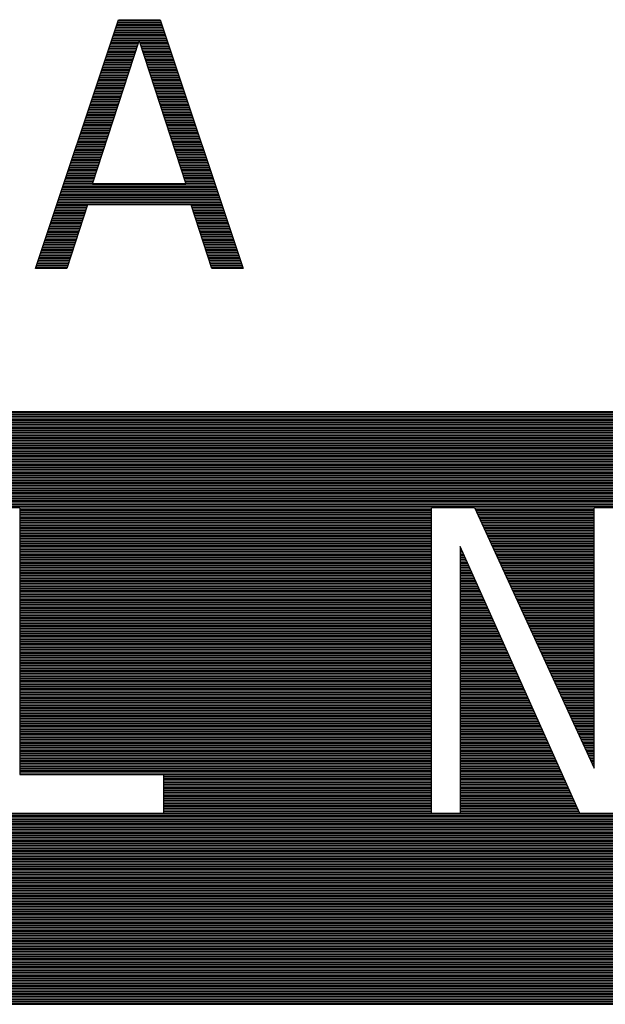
# Model space of a CAD drawing. Header units: millimetres. Extents: x 0 to 420, y -116 to 297.
# Tile 42 of 73: x 224 to 239, y 116 to 141. Entities that reach past the tile are written whole.
import ezdxf

# ---------------------------------------------------------------- set-up
doc = ezdxf.new("R2010")
doc.units = ezdxf.units.MM
doc.header["$LTSCALE"] = 23.1
doc.layers.get('0').update_dxf_attribs({"linetype": 'CONTINUOUS'})

msp = doc.modelspace()

# ---------------------------------------------------------------- linework, layer by layer
at = {"color": 7, "linetype": 'Continuous'}
for p, q in [((224.029, 134.783), (226.196, 141.283)), ((226.196, 141.283), (227.279, 141.283)), ((227.279, 141.283), (229.447, 134.783)), ((225.519, 136.995), (226.738, 140.729)), ((226.738, 140.729), (227.957, 136.995)), ((227.957, 136.995), (225.519, 136.995)), ((225.383, 136.442), (224.841, 134.783)), ((228.092, 136.442), (225.383, 136.442)), ((228.634, 134.783), (228.092, 136.442)), ((252.435, 131.033), (192.435, 131.033)), ((222.872, 128.533), (223.622, 128.533)), ((223.622, 128.533), (223.622, 121.554)), ((234.372, 128.533), (235.497, 128.533)), ((234.372, 120.533), (234.372, 128.533)), ((235.497, 128.533), (238.622, 121.724)), ((238.622, 128.533), (239.372, 128.533)), ((238.622, 121.724), (238.622, 128.533)), ((238.247, 120.533), (235.122, 127.511)), ((235.122, 127.511), (235.122, 120.533)), ((227.372, 121.554), (227.372, 120.533)), ((227.372, 120.533), (222.872, 120.533)), ((235.122, 120.533), (234.372, 120.533)), ((239.372, 120.533), (238.247, 120.533))]:
    msp.add_line(p, q, dxfattribs=at)
at = {"color": 2, "linetype": 'Continuous'}
for p, q in [((226.116, 141.043), (227.36, 141.043)), ((226.13, 141.085), (227.346, 141.085)), ((226.144, 141.127), (227.332, 141.127)), ((226.158, 141.169), (227.317, 141.169)), ((226.172, 141.211), (227.303, 141.211)), ((226.186, 141.253), (227.289, 141.253)), ((226.032, 140.791), (227.444, 140.791)), ((226.046, 140.833), (227.43, 140.833)), ((226.06, 140.875), (227.416, 140.875)), ((226.074, 140.917), (227.402, 140.917)), ((226.088, 140.959), (227.388, 140.959)), ((226.102, 141.001), (227.374, 141.001)), ((225.948, 140.539), (226.675, 140.539)), ((225.962, 140.581), (226.689, 140.581)), ((225.976, 140.623), (226.703, 140.623)), ((225.99, 140.665), (226.717, 140.665)), ((226.004, 140.707), (226.73, 140.707)), ((226.018, 140.749), (227.458, 140.749)), ((226.745, 140.707), (227.472, 140.707)), ((226.759, 140.665), (227.486, 140.665)), ((226.773, 140.623), (227.5, 140.623)), ((226.786, 140.581), (227.514, 140.581)), ((226.8, 140.539), (227.528, 140.539)), ((225.864, 140.287), (226.593, 140.287)), ((225.878, 140.329), (226.607, 140.329)), ((225.892, 140.371), (226.621, 140.371)), ((225.906, 140.413), (226.634, 140.413)), ((225.92, 140.455), (226.648, 140.455)), ((225.934, 140.497), (226.662, 140.497)), ((226.814, 140.497), (227.542, 140.497)), ((226.827, 140.455), (227.556, 140.455)), ((226.841, 140.413), (227.57, 140.413)), ((226.855, 140.371), (227.584, 140.371)), ((226.869, 140.329), (227.598, 140.329)), ((226.882, 140.287), (227.612, 140.287)), ((225.78, 140.035), (226.511, 140.035)), ((225.794, 140.077), (226.525, 140.077)), ((225.808, 140.119), (226.538, 140.119)), ((225.822, 140.161), (226.552, 140.161)), ((225.836, 140.203), (226.566, 140.203)), ((225.85, 140.245), (226.579, 140.245)), ((226.896, 140.245), (227.626, 140.245)), ((226.91, 140.203), (227.64, 140.203)), ((226.923, 140.161), (227.654, 140.161)), ((226.937, 140.119), (227.668, 140.119)), ((226.951, 140.077), (227.682, 140.077)), ((226.965, 140.035), (227.696, 140.035)), ((225.682, 139.741), (226.415, 139.741)), ((225.696, 139.783), (226.429, 139.783)), ((225.71, 139.825), (226.442, 139.825)), ((225.724, 139.867), (226.456, 139.867)), ((225.738, 139.909), (226.47, 139.909)), ((225.752, 139.951), (226.483, 139.951)), ((225.766, 139.993), (226.497, 139.993)), ((226.978, 139.993), (227.71, 139.993)), ((226.992, 139.951), (227.724, 139.951)), ((227.006, 139.909), (227.738, 139.909)), ((227.019, 139.867), (227.752, 139.867)), ((227.033, 139.825), (227.766, 139.825)), ((227.047, 139.783), (227.78, 139.783)), ((227.061, 139.741), (227.794, 139.741)), ((225.598, 139.489), (226.333, 139.489)), ((225.612, 139.531), (226.346, 139.531)), ((225.626, 139.573), (226.36, 139.573)), ((225.64, 139.615), (226.374, 139.615)), ((225.654, 139.657), (226.387, 139.657)), ((225.668, 139.699), (226.401, 139.699)), ((227.074, 139.699), (227.808, 139.699)), ((227.088, 139.657), (227.822, 139.657)), ((227.102, 139.615), (227.836, 139.615)), ((227.115, 139.573), (227.85, 139.573)), ((227.129, 139.531), (227.864, 139.531)), ((227.143, 139.489), (227.878, 139.489)), ((225.514, 139.237), (226.25, 139.237)), ((225.528, 139.279), (226.264, 139.279)), ((225.542, 139.321), (226.278, 139.321)), ((225.556, 139.363), (226.292, 139.363)), ((225.57, 139.405), (226.305, 139.405)), ((225.584, 139.447), (226.319, 139.447)), ((227.156, 139.447), (227.892, 139.447)), ((227.17, 139.405), (227.906, 139.405)), ((227.184, 139.363), (227.92, 139.363)), ((227.198, 139.321), (227.934, 139.321)), ((227.211, 139.279), (227.948, 139.279)), ((227.225, 139.237), (227.962, 139.237)), ((225.43, 138.985), (226.168, 138.985)), ((225.444, 139.027), (226.182, 139.027)), ((225.458, 139.069), (226.196, 139.069)), ((225.472, 139.111), (226.209, 139.111)), ((225.486, 139.153), (226.223, 139.153)), ((225.5, 139.195), (226.237, 139.195)), ((227.239, 139.195), (227.976, 139.195)), ((227.252, 139.153), (227.99, 139.153)), ((227.266, 139.111), (228.004, 139.111)), ((227.28, 139.069), (228.018, 139.069)), ((227.294, 139.027), (228.032, 139.027)), ((227.307, 138.985), (228.046, 138.985)), ((225.346, 138.733), (226.086, 138.733)), ((225.36, 138.775), (226.1, 138.775)), ((225.374, 138.817), (226.113, 138.817)), ((225.388, 138.859), (226.127, 138.859)), ((225.402, 138.901), (226.141, 138.901)), ((225.416, 138.943), (226.154, 138.943)), ((227.321, 138.943), (228.06, 138.943)), ((227.335, 138.901), (228.074, 138.901)), ((227.348, 138.859), (228.088, 138.859)), ((227.362, 138.817), (228.102, 138.817)), ((227.376, 138.775), (228.116, 138.775)), ((227.39, 138.733), (228.13, 138.733)), ((225.262, 138.481), (226.004, 138.481)), ((225.276, 138.523), (226.017, 138.523)), ((225.29, 138.565), (226.031, 138.565)), ((225.304, 138.607), (226.045, 138.607)), ((225.318, 138.649), (226.058, 138.649)), ((225.332, 138.691), (226.072, 138.691)), ((227.403, 138.691), (228.144, 138.691)), ((227.417, 138.649), (228.158, 138.649)), ((227.431, 138.607), (228.172, 138.607)), ((227.444, 138.565), (228.186, 138.565)), ((227.458, 138.523), (228.2, 138.523)), ((227.472, 138.481), (228.214, 138.481)), ((225.178, 138.229), (225.921, 138.229)), ((225.192, 138.271), (225.935, 138.271)), ((225.206, 138.313), (225.949, 138.313)), ((225.22, 138.355), (225.962, 138.355)), ((225.234, 138.397), (225.976, 138.397)), ((225.248, 138.439), (225.99, 138.439)), ((227.486, 138.439), (228.228, 138.439)), ((227.499, 138.397), (228.242, 138.397)), ((227.513, 138.355), (228.256, 138.355)), ((227.527, 138.313), (228.27, 138.313)), ((227.54, 138.271), (228.284, 138.271)), ((227.554, 138.229), (228.298, 138.229)), ((225.08, 137.935), (225.825, 137.935)), ((225.094, 137.977), (225.839, 137.977)), ((225.108, 138.019), (225.853, 138.019)), ((225.122, 138.061), (225.866, 138.061)), ((225.136, 138.103), (225.88, 138.103)), ((225.15, 138.145), (225.894, 138.145)), ((225.164, 138.187), (225.908, 138.187)), ((227.568, 138.187), (228.312, 138.187)), ((227.582, 138.145), (228.326, 138.145)), ((227.595, 138.103), (228.34, 138.103)), ((227.609, 138.061), (228.354, 138.061)), ((227.623, 138.019), (228.368, 138.019)), ((227.636, 137.977), (228.382, 137.977)), ((227.65, 137.935), (228.396, 137.935)), ((224.996, 137.683), (225.743, 137.683)), ((225.01, 137.725), (225.757, 137.725)), ((225.024, 137.767), (225.77, 137.767)), ((225.038, 137.809), (225.784, 137.809)), ((225.052, 137.851), (225.798, 137.851)), ((225.066, 137.893), (225.812, 137.893)), ((227.664, 137.893), (228.41, 137.893)), ((227.678, 137.851), (228.424, 137.851)), ((227.691, 137.809), (228.438, 137.809)), ((227.705, 137.767), (228.452, 137.767)), ((227.719, 137.725), (228.466, 137.725)), ((227.732, 137.683), (228.48, 137.683)), ((224.912, 137.431), (225.661, 137.431)), ((224.926, 137.473), (225.674, 137.473)), ((224.94, 137.515), (225.688, 137.515)), ((224.954, 137.557), (225.702, 137.557)), ((224.968, 137.599), (225.716, 137.599)), ((224.982, 137.641), (225.729, 137.641)), ((227.746, 137.641), (228.494, 137.641)), ((227.76, 137.599), (228.508, 137.599)), ((227.773, 137.557), (228.522, 137.557)), ((227.787, 137.515), (228.536, 137.515)), ((227.801, 137.473), (228.55, 137.473)), ((227.815, 137.431), (228.564, 137.431)), ((224.828, 137.179), (225.579, 137.179)), ((224.842, 137.221), (225.592, 137.221)), ((224.856, 137.263), (225.606, 137.263)), ((224.87, 137.305), (225.62, 137.305)), ((224.884, 137.347), (225.633, 137.347)), ((224.898, 137.389), (225.647, 137.389)), ((227.828, 137.389), (228.578, 137.389)), ((227.842, 137.347), (228.592, 137.347)), ((227.856, 137.305), (228.606, 137.305)), ((227.869, 137.263), (228.62, 137.263)), ((227.883, 137.221), (228.634, 137.221)), ((227.897, 137.179), (228.648, 137.179)), ((224.744, 136.927), (228.732, 136.927)), ((224.758, 136.969), (228.718, 136.969)), ((224.772, 137.011), (225.524, 137.011)), ((224.786, 137.053), (225.537, 137.053)), ((224.8, 137.095), (225.551, 137.095)), ((224.814, 137.137), (225.565, 137.137)), ((227.911, 137.137), (228.662, 137.137)), ((227.924, 137.095), (228.676, 137.095)), ((227.938, 137.053), (228.69, 137.053)), ((227.952, 137.011), (228.704, 137.011)), ((224.66, 136.675), (228.816, 136.675)), ((224.674, 136.717), (228.802, 136.717)), ((224.688, 136.759), (228.788, 136.759)), ((224.702, 136.801), (228.774, 136.801)), ((224.716, 136.843), (228.76, 136.843)), ((224.73, 136.885), (228.746, 136.885)), ((224.576, 136.423), (225.377, 136.423)), ((224.59, 136.465), (228.886, 136.465)), ((224.604, 136.507), (228.872, 136.507)), ((224.618, 136.549), (228.858, 136.549)), ((224.632, 136.591), (228.844, 136.591)), ((224.646, 136.633), (228.83, 136.633)), ((228.099, 136.423), (228.9, 136.423)), ((224.492, 136.171), (225.295, 136.171)), ((224.506, 136.213), (225.308, 136.213)), ((224.52, 136.255), (225.322, 136.255)), ((224.534, 136.297), (225.336, 136.297)), ((224.548, 136.339), (225.349, 136.339)), ((224.562, 136.381), (225.363, 136.381)), ((228.112, 136.381), (228.914, 136.381)), ((228.126, 136.339), (228.928, 136.339)), ((228.14, 136.297), (228.942, 136.297)), ((228.153, 136.255), (228.956, 136.255)), ((228.167, 136.213), (228.97, 136.213)), ((228.181, 136.171), (228.984, 136.171)), ((224.394, 135.877), (225.199, 135.877)), ((224.408, 135.919), (225.212, 135.919)), ((224.422, 135.961), (225.226, 135.961)), ((224.436, 136.003), (225.24, 136.003)), ((224.45, 136.045), (225.253, 136.045)), ((224.464, 136.087), (225.267, 136.087)), ((224.478, 136.129), (225.281, 136.129)), ((228.195, 136.129), (228.998, 136.129)), ((228.208, 136.087), (229.012, 136.087)), ((228.222, 136.045), (229.026, 136.045)), ((228.236, 136.003), (229.04, 136.003)), ((228.249, 135.961), (229.054, 135.961)), ((228.263, 135.919), (229.068, 135.919)), ((228.277, 135.877), (229.082, 135.877)), ((224.31, 135.625), (225.116, 135.625)), ((224.324, 135.667), (225.13, 135.667)), ((224.338, 135.709), (225.144, 135.709)), ((224.352, 135.751), (225.157, 135.751)), ((224.366, 135.793), (225.171, 135.793)), ((224.38, 135.835), (225.185, 135.835)), ((228.291, 135.835), (229.096, 135.835)), ((228.304, 135.793), (229.11, 135.793)), ((228.318, 135.751), (229.124, 135.751)), ((228.332, 135.709), (229.138, 135.709)), ((228.345, 135.667), (229.152, 135.667)), ((228.359, 135.625), (229.166, 135.625)), ((224.226, 135.373), (225.034, 135.373)), ((224.24, 135.415), (225.048, 135.415)), ((224.254, 135.457), (225.062, 135.457)), ((224.268, 135.499), (225.075, 135.499)), ((224.282, 135.541), (225.089, 135.541)), ((224.296, 135.583), (225.103, 135.583)), ((228.373, 135.583), (229.18, 135.583)), ((228.386, 135.541), (229.194, 135.541)), ((228.4, 135.499), (229.208, 135.499)), ((228.414, 135.457), (229.222, 135.457)), ((228.428, 135.415), (229.236, 135.415)), ((228.441, 135.373), (229.25, 135.373)), ((224.141, 135.121), (224.952, 135.121)), ((224.155, 135.163), (224.966, 135.163)), ((224.169, 135.205), (224.979, 135.205)), ((224.183, 135.247), (224.993, 135.247)), ((224.198, 135.289), (225.007, 135.289)), ((224.212, 135.331), (225.02, 135.331)), ((228.455, 135.331), (229.264, 135.331)), ((228.469, 135.289), (229.278, 135.289)), ((228.482, 135.247), (229.292, 135.247)), ((228.496, 135.205), (229.306, 135.205)), ((228.51, 135.163), (229.32, 135.163)), ((228.524, 135.121), (229.334, 135.121)), ((224.057, 134.869), (224.87, 134.869)), ((224.071, 134.911), (224.883, 134.911)), ((224.085, 134.953), (224.897, 134.953)), ((224.099, 134.995), (224.911, 134.995)), ((224.113, 135.037), (224.924, 135.037)), ((224.127, 135.079), (224.938, 135.079)), ((228.537, 135.079), (229.348, 135.079)), ((228.551, 135.037), (229.362, 135.037)), ((228.565, 134.995), (229.376, 134.995)), ((228.578, 134.953), (229.39, 134.953)), ((228.592, 134.911), (229.404, 134.911)), ((228.606, 134.869), (229.418, 134.869)), ((224.029, 134.785), (224.842, 134.785)), ((224.043, 134.827), (224.856, 134.827)), ((228.62, 134.827), (229.432, 134.827)), ((228.633, 134.785), (229.446, 134.785)), ((192.435, 131.005), (252.435, 131.005)), ((192.435, 130.963), (252.435, 130.963)), ((192.435, 130.921), (252.435, 130.921)), ((192.435, 130.879), (252.435, 130.879)), ((192.435, 130.837), (252.435, 130.837)), ((192.435, 130.795), (252.435, 130.795)), ((192.435, 130.753), (252.435, 130.753)), ((192.435, 130.711), (252.435, 130.711)), ((192.435, 130.669), (252.435, 130.669)), ((192.435, 130.627), (252.435, 130.627)), ((192.435, 130.585), (252.435, 130.585)), ((192.435, 130.543), (252.435, 130.543)), ((192.435, 130.501), (252.435, 130.501)), ((192.435, 130.459), (252.435, 130.459)), ((192.435, 130.417), (252.435, 130.417)), ((192.435, 130.375), (252.435, 130.375)), ((192.435, 130.333), (252.435, 130.333)), ((192.435, 130.291), (252.435, 130.291)), ((192.435, 130.249), (252.435, 130.249)), ((192.435, 130.207), (252.435, 130.207)), ((192.435, 130.165), (252.435, 130.165)), ((192.435, 130.123), (252.435, 130.123)), ((192.435, 130.081), (252.435, 130.081)), ((192.435, 130.039), (252.435, 130.039)), ((192.435, 129.997), (252.435, 129.997)), ((192.435, 129.955), (252.435, 129.955)), ((192.435, 129.913), (252.435, 129.913)), ((192.435, 129.871), (252.435, 129.871)), ((192.435, 129.829), (252.435, 129.829)), ((192.435, 129.787), (252.435, 129.787)), ((192.435, 129.745), (252.435, 129.745)), ((192.435, 129.703), (252.435, 129.703)), ((192.435, 129.661), (252.435, 129.661)), ((192.435, 129.619), (252.435, 129.619)), ((192.435, 129.577), (252.435, 129.577)), ((192.435, 129.535), (252.435, 129.535)), ((192.435, 129.493), (252.435, 129.493)), ((192.435, 129.451), (252.435, 129.451)), ((192.435, 129.409), (252.435, 129.409)), ((192.435, 129.367), (252.435, 129.367)), ((192.435, 129.325), (252.435, 129.325)), ((192.435, 129.283), (252.435, 129.283)), ((192.435, 129.241), (252.435, 129.241)), ((192.435, 129.199), (252.435, 129.199)), ((192.435, 129.157), (252.435, 129.157)), ((192.435, 129.115), (252.435, 129.115)), ((192.435, 129.073), (252.435, 129.073)), ((192.435, 129.031), (252.435, 129.031)), ((192.435, 128.989), (252.435, 128.989)), ((192.435, 128.947), (252.435, 128.947)), ((192.435, 128.905), (252.435, 128.905)), ((192.435, 128.863), (252.435, 128.863)), ((192.435, 128.821), (252.435, 128.821)), ((192.435, 128.779), (252.435, 128.779)), ((192.435, 128.737), (252.435, 128.737)), ((192.435, 128.695), (252.435, 128.695)), ((192.435, 128.653), (252.435, 128.653)), ((192.435, 128.611), (252.435, 128.611)), ((192.435, 128.569), (252.435, 128.569)), ((223.622, 128.527), (234.372, 128.527)), ((223.622, 128.485), (234.372, 128.485)), ((223.622, 128.443), (234.372, 128.443)), ((235.5, 128.527), (238.622, 128.527)), ((235.519, 128.485), (238.622, 128.485)), ((235.538, 128.443), (238.622, 128.443)), ((223.622, 128.401), (234.372, 128.401)), ((223.622, 128.359), (234.372, 128.359)), ((223.622, 128.317), (234.372, 128.317)), ((223.622, 128.275), (234.372, 128.275)), ((223.622, 128.233), (234.372, 128.233)), ((223.622, 128.191), (234.372, 128.191)), ((235.558, 128.401), (238.622, 128.401)), ((235.577, 128.359), (238.622, 128.359)), ((235.596, 128.317), (238.622, 128.317)), ((235.616, 128.275), (238.622, 128.275)), ((235.635, 128.233), (238.622, 128.233)), ((235.654, 128.191), (238.622, 128.191)), ((223.622, 128.149), (234.372, 128.149)), ((223.622, 128.107), (234.372, 128.107)), ((223.622, 128.065), (234.372, 128.065)), ((223.622, 128.023), (234.372, 128.023)), ((223.622, 127.981), (234.372, 127.981)), ((223.622, 127.939), (234.372, 127.939)), ((235.673, 128.149), (238.622, 128.149)), ((235.693, 128.107), (238.622, 128.107)), ((235.712, 128.065), (238.622, 128.065)), ((235.731, 128.023), (238.622, 128.023)), ((235.75, 127.981), (238.622, 127.981)), ((235.77, 127.939), (238.622, 127.939)), ((223.622, 127.897), (234.372, 127.897)), ((223.622, 127.855), (234.372, 127.855)), ((223.622, 127.813), (234.372, 127.813)), ((223.622, 127.771), (234.372, 127.771)), ((223.622, 127.729), (234.372, 127.729)), ((223.622, 127.687), (234.372, 127.687)), ((223.622, 127.645), (234.372, 127.645)), ((235.789, 127.897), (238.622, 127.897)), ((235.808, 127.855), (238.622, 127.855)), ((235.828, 127.813), (238.622, 127.813)), ((235.847, 127.771), (238.622, 127.771)), ((235.866, 127.729), (238.622, 127.729)), ((235.885, 127.687), (238.622, 127.687)), ((235.905, 127.645), (238.622, 127.645)), ((223.622, 127.603), (234.372, 127.603)), ((223.622, 127.561), (234.372, 127.561)), ((223.622, 127.519), (234.372, 127.519)), ((223.622, 127.477), (234.372, 127.477)), ((223.622, 127.435), (234.372, 127.435)), ((223.622, 127.393), (234.372, 127.393)), ((235.122, 127.477), (235.138, 127.477)), ((235.122, 127.435), (235.156, 127.435)), ((235.122, 127.393), (235.175, 127.393)), ((235.924, 127.603), (238.622, 127.603)), ((235.943, 127.561), (238.622, 127.561)), ((235.963, 127.519), (238.622, 127.519)), ((235.982, 127.477), (238.622, 127.477)), ((236.001, 127.435), (238.622, 127.435)), ((236.02, 127.393), (238.622, 127.393)), ((223.622, 127.351), (234.372, 127.351)), ((223.622, 127.309), (234.372, 127.309)), ((223.622, 127.267), (234.372, 127.267)), ((223.622, 127.225), (234.372, 127.225)), ((223.622, 127.183), (234.372, 127.183)), ((223.622, 127.141), (234.372, 127.141)), ((235.122, 127.351), (235.194, 127.351)), ((235.122, 127.309), (235.213, 127.309)), ((235.122, 127.267), (235.232, 127.267)), ((235.122, 127.225), (235.25, 127.225)), ((235.122, 127.183), (235.269, 127.183)), ((235.122, 127.141), (235.288, 127.141)), ((236.04, 127.351), (238.622, 127.351)), ((236.059, 127.309), (238.622, 127.309)), ((236.078, 127.267), (238.622, 127.267)), ((236.097, 127.225), (238.622, 127.225)), ((236.117, 127.183), (238.622, 127.183)), ((236.136, 127.141), (238.622, 127.141)), ((223.622, 127.099), (234.372, 127.099)), ((223.622, 127.057), (234.372, 127.057)), ((223.622, 127.015), (234.372, 127.015)), ((223.622, 126.973), (234.372, 126.973)), ((223.622, 126.931), (234.372, 126.931)), ((223.622, 126.889), (234.372, 126.889)), ((235.122, 127.099), (235.307, 127.099)), ((235.122, 127.057), (235.326, 127.057)), ((235.122, 127.015), (235.345, 127.015)), ((235.122, 126.973), (235.363, 126.973)), ((235.122, 126.931), (235.382, 126.931)), ((235.122, 126.889), (235.401, 126.889)), ((236.155, 127.099), (238.622, 127.099)), ((236.175, 127.057), (238.622, 127.057)), ((236.194, 127.015), (238.622, 127.015)), ((236.213, 126.973), (238.622, 126.973)), ((236.232, 126.931), (238.622, 126.931)), ((236.252, 126.889), (238.622, 126.889)), ((223.622, 126.847), (234.372, 126.847)), ((223.622, 126.805), (234.372, 126.805)), ((223.622, 126.763), (234.372, 126.763)), ((223.622, 126.721), (234.372, 126.721)), ((223.622, 126.679), (234.372, 126.679)), ((223.622, 126.637), (234.372, 126.637)), ((235.122, 126.847), (235.42, 126.847)), ((235.122, 126.805), (235.439, 126.805)), ((235.122, 126.763), (235.457, 126.763)), ((235.122, 126.721), (235.476, 126.721)), ((235.122, 126.679), (235.495, 126.679)), ((235.122, 126.637), (235.514, 126.637)), ((236.271, 126.847), (238.622, 126.847)), ((236.29, 126.805), (238.622, 126.805)), ((236.31, 126.763), (238.622, 126.763)), ((236.329, 126.721), (238.622, 126.721)), ((236.348, 126.679), (238.622, 126.679)), ((236.367, 126.637), (238.622, 126.637)), ((223.622, 126.595), (234.372, 126.595)), ((223.622, 126.553), (234.372, 126.553)), ((223.622, 126.511), (234.372, 126.511)), ((223.622, 126.469), (234.372, 126.469)), ((223.622, 126.427), (234.372, 126.427)), ((223.622, 126.385), (234.372, 126.385)), ((235.122, 126.595), (235.533, 126.595)), ((235.122, 126.553), (235.551, 126.553)), ((235.122, 126.511), (235.57, 126.511)), ((235.122, 126.469), (235.589, 126.469)), ((235.122, 126.427), (235.608, 126.427)), ((235.122, 126.385), (235.627, 126.385)), ((236.387, 126.595), (238.622, 126.595)), ((236.406, 126.553), (238.622, 126.553)), ((236.425, 126.511), (238.622, 126.511)), ((236.444, 126.469), (238.622, 126.469)), ((236.464, 126.427), (238.622, 126.427)), ((236.483, 126.385), (238.622, 126.385)), ((223.622, 126.343), (234.372, 126.343)), ((223.622, 126.301), (234.372, 126.301)), ((223.622, 126.259), (234.372, 126.259)), ((223.622, 126.217), (234.372, 126.217)), ((223.622, 126.175), (234.372, 126.175)), ((223.622, 126.133), (234.372, 126.133)), ((235.122, 126.343), (235.645, 126.343)), ((235.122, 126.301), (235.664, 126.301)), ((235.122, 126.259), (235.683, 126.259)), ((235.122, 126.217), (235.702, 126.217)), ((235.122, 126.175), (235.721, 126.175)), ((235.122, 126.133), (235.739, 126.133)), ((236.502, 126.343), (238.622, 126.343)), ((236.522, 126.301), (238.622, 126.301)), ((236.541, 126.259), (238.622, 126.259)), ((236.56, 126.217), (238.622, 126.217)), ((236.579, 126.175), (238.622, 126.175)), ((236.599, 126.133), (238.622, 126.133)), ((223.622, 126.091), (234.372, 126.091)), ((223.622, 126.049), (234.372, 126.049)), ((223.622, 126.007), (234.372, 126.007)), ((223.622, 125.965), (234.372, 125.965)), ((223.622, 125.923), (234.372, 125.923)), ((223.622, 125.881), (234.372, 125.881)), ((235.122, 126.091), (235.758, 126.091)), ((235.122, 126.049), (235.777, 126.049)), ((235.122, 126.007), (235.796, 126.007)), ((235.122, 125.965), (235.815, 125.965)), ((235.122, 125.923), (235.834, 125.923)), ((235.122, 125.881), (235.852, 125.881)), ((236.618, 126.091), (238.622, 126.091)), ((236.637, 126.049), (238.622, 126.049)), ((236.656, 126.007), (238.622, 126.007)), ((236.676, 125.965), (238.622, 125.965)), ((236.695, 125.923), (238.622, 125.923)), ((236.714, 125.881), (238.622, 125.881)), ((223.622, 125.839), (234.372, 125.839)), ((223.622, 125.797), (234.372, 125.797)), ((223.622, 125.755), (234.372, 125.755)), ((223.622, 125.713), (234.372, 125.713)), ((223.622, 125.671), (234.372, 125.671)), ((223.622, 125.629), (234.372, 125.629)), ((223.622, 125.587), (234.372, 125.587)), ((235.122, 125.839), (235.871, 125.839)), ((235.122, 125.797), (235.89, 125.797)), ((235.122, 125.755), (235.909, 125.755)), ((235.122, 125.713), (235.928, 125.713)), ((235.122, 125.671), (235.946, 125.671)), ((235.122, 125.629), (235.965, 125.629)), ((235.122, 125.587), (235.984, 125.587)), ((236.734, 125.839), (238.622, 125.839)), ((236.753, 125.797), (238.622, 125.797)), ((236.772, 125.755), (238.622, 125.755)), ((236.791, 125.713), (238.622, 125.713)), ((236.811, 125.671), (238.622, 125.671)), ((236.83, 125.629), (238.622, 125.629)), ((236.849, 125.587), (238.622, 125.587)), ((223.622, 125.545), (234.372, 125.545)), ((223.622, 125.503), (234.372, 125.503)), ((223.622, 125.461), (234.372, 125.461)), ((223.622, 125.419), (234.372, 125.419)), ((223.622, 125.377), (234.372, 125.377)), ((223.622, 125.335), (234.372, 125.335)), ((235.122, 125.545), (236.003, 125.545)), ((235.122, 125.503), (236.022, 125.503)), ((235.122, 125.461), (236.04, 125.461)), ((235.122, 125.419), (236.059, 125.419)), ((235.122, 125.377), (236.078, 125.377)), ((235.122, 125.335), (236.097, 125.335)), ((236.869, 125.545), (238.622, 125.545)), ((236.888, 125.503), (238.622, 125.503)), ((236.907, 125.461), (238.622, 125.461)), ((236.926, 125.419), (238.622, 125.419)), ((236.946, 125.377), (238.622, 125.377)), ((236.965, 125.335), (238.622, 125.335)), ((223.622, 125.293), (234.372, 125.293)), ((223.622, 125.251), (234.372, 125.251)), ((223.622, 125.209), (234.372, 125.209)), ((223.622, 125.167), (234.372, 125.167)), ((223.622, 125.125), (234.372, 125.125)), ((223.622, 125.083), (234.372, 125.083)), ((235.122, 125.293), (236.116, 125.293)), ((235.122, 125.251), (236.134, 125.251)), ((235.122, 125.209), (236.153, 125.209)), ((235.122, 125.167), (236.172, 125.167)), ((235.122, 125.125), (236.191, 125.125)), ((235.122, 125.083), (236.21, 125.083)), ((236.984, 125.293), (238.622, 125.293)), ((237.003, 125.251), (238.622, 125.251)), ((237.023, 125.209), (238.622, 125.209)), ((237.042, 125.167), (238.622, 125.167)), ((237.061, 125.125), (238.622, 125.125)), ((237.081, 125.083), (238.622, 125.083)), ((223.622, 125.041), (234.372, 125.041)), ((223.622, 124.999), (234.372, 124.999)), ((223.622, 124.957), (234.372, 124.957)), ((223.622, 124.915), (234.372, 124.915)), ((223.622, 124.873), (234.372, 124.873)), ((223.622, 124.831), (234.372, 124.831)), ((235.122, 125.041), (236.228, 125.041)), ((235.122, 124.999), (236.247, 124.999)), ((235.122, 124.957), (236.266, 124.957)), ((235.122, 124.915), (236.285, 124.915)), ((235.122, 124.873), (236.304, 124.873)), ((235.122, 124.831), (236.323, 124.831)), ((237.1, 125.041), (238.622, 125.041)), ((237.119, 124.999), (238.622, 124.999)), ((237.138, 124.957), (238.622, 124.957)), ((237.158, 124.915), (238.622, 124.915)), ((237.177, 124.873), (238.622, 124.873)), ((237.196, 124.831), (238.622, 124.831)), ((223.622, 124.789), (234.372, 124.789)), ((223.622, 124.747), (234.372, 124.747)), ((223.622, 124.705), (234.372, 124.705)), ((223.622, 124.663), (234.372, 124.663)), ((223.622, 124.621), (234.372, 124.621)), ((223.622, 124.579), (234.372, 124.579)), ((235.122, 124.789), (236.341, 124.789)), ((235.122, 124.747), (236.36, 124.747)), ((235.122, 124.705), (236.379, 124.705)), ((235.122, 124.663), (236.398, 124.663)), ((235.122, 124.621), (236.417, 124.621)), ((235.122, 124.579), (236.435, 124.579)), ((237.216, 124.789), (238.622, 124.789)), ((237.235, 124.747), (238.622, 124.747)), ((237.254, 124.705), (238.622, 124.705)), ((237.273, 124.663), (238.622, 124.663)), ((237.293, 124.621), (238.622, 124.621)), ((237.312, 124.579), (238.622, 124.579)), ((223.622, 124.537), (234.372, 124.537)), ((223.622, 124.495), (234.372, 124.495)), ((223.622, 124.453), (234.372, 124.453)), ((223.622, 124.411), (234.372, 124.411)), ((223.622, 124.369), (234.372, 124.369)), ((223.622, 124.327), (234.372, 124.327)), ((235.122, 124.537), (236.454, 124.537)), ((235.122, 124.495), (236.473, 124.495)), ((235.122, 124.453), (236.492, 124.453)), ((235.122, 124.411), (236.511, 124.411)), ((235.122, 124.369), (236.529, 124.369)), ((235.122, 124.327), (236.548, 124.327)), ((237.331, 124.537), (238.622, 124.537)), ((237.35, 124.495), (238.622, 124.495)), ((237.37, 124.453), (238.622, 124.453)), ((237.389, 124.411), (238.622, 124.411)), ((237.408, 124.369), (238.622, 124.369)), ((237.428, 124.327), (238.622, 124.327)), ((223.622, 124.285), (234.372, 124.285)), ((223.622, 124.243), (234.372, 124.243)), ((223.622, 124.201), (234.372, 124.201)), ((223.622, 124.159), (234.372, 124.159)), ((223.622, 124.117), (234.372, 124.117)), ((223.622, 124.075), (234.372, 124.075)), ((235.122, 124.285), (236.567, 124.285)), ((235.122, 124.243), (236.586, 124.243)), ((235.122, 124.201), (236.605, 124.201)), ((235.122, 124.159), (236.623, 124.159)), ((235.122, 124.117), (236.642, 124.117)), ((235.122, 124.075), (236.661, 124.075)), ((237.447, 124.285), (238.622, 124.285)), ((237.466, 124.243), (238.622, 124.243)), ((237.485, 124.201), (238.622, 124.201)), ((237.505, 124.159), (238.622, 124.159)), ((237.524, 124.117), (238.622, 124.117)), ((237.543, 124.075), (238.622, 124.075)), ((223.622, 124.033), (234.372, 124.033)), ((223.622, 123.991), (234.372, 123.991)), ((223.622, 123.949), (234.372, 123.949)), ((223.622, 123.907), (234.372, 123.907)), ((223.622, 123.865), (234.372, 123.865)), ((223.622, 123.823), (234.372, 123.823)), ((223.622, 123.781), (234.372, 123.781)), ((235.122, 124.033), (236.68, 124.033)), ((235.122, 123.991), (236.699, 123.991)), ((235.122, 123.949), (236.717, 123.949)), ((235.122, 123.907), (236.736, 123.907)), ((235.122, 123.865), (236.755, 123.865)), ((235.122, 123.823), (236.774, 123.823)), ((235.122, 123.781), (236.793, 123.781)), ((237.563, 124.033), (238.622, 124.033)), ((237.582, 123.991), (238.622, 123.991)), ((237.601, 123.949), (238.622, 123.949)), ((237.62, 123.907), (238.622, 123.907)), ((237.64, 123.865), (238.622, 123.865)), ((237.659, 123.823), (238.622, 123.823)), ((237.678, 123.781), (238.622, 123.781)), ((223.622, 123.739), (234.372, 123.739)), ((223.622, 123.697), (234.372, 123.697)), ((223.622, 123.655), (234.372, 123.655)), ((223.622, 123.613), (234.372, 123.613)), ((223.622, 123.571), (234.372, 123.571)), ((223.622, 123.529), (234.372, 123.529)), ((235.122, 123.739), (236.811, 123.739)), ((235.122, 123.697), (236.83, 123.697)), ((235.122, 123.655), (236.849, 123.655)), ((235.122, 123.613), (236.868, 123.613)), ((235.122, 123.571), (236.887, 123.571)), ((235.122, 123.529), (236.906, 123.529)), ((237.697, 123.739), (238.622, 123.739)), ((237.717, 123.697), (238.622, 123.697)), ((237.736, 123.655), (238.622, 123.655)), ((237.755, 123.613), (238.622, 123.613)), ((237.775, 123.571), (238.622, 123.571)), ((237.794, 123.529), (238.622, 123.529)), ((223.622, 123.487), (234.372, 123.487)), ((223.622, 123.445), (234.372, 123.445)), ((223.622, 123.403), (234.372, 123.403)), ((223.622, 123.361), (234.372, 123.361)), ((223.622, 123.319), (234.372, 123.319)), ((223.622, 123.277), (234.372, 123.277)), ((235.122, 123.487), (236.924, 123.487)), ((235.122, 123.445), (236.943, 123.445)), ((235.122, 123.403), (236.962, 123.403)), ((235.122, 123.361), (236.981, 123.361)), ((235.122, 123.319), (237, 123.319)), ((235.122, 123.277), (237.018, 123.277)), ((237.813, 123.487), (238.622, 123.487)), ((237.832, 123.445), (238.622, 123.445)), ((237.852, 123.403), (238.622, 123.403)), ((237.871, 123.361), (238.622, 123.361)), ((237.89, 123.319), (238.622, 123.319)), ((237.91, 123.277), (238.622, 123.277)), ((223.622, 123.235), (234.372, 123.235)), ((223.622, 123.193), (234.372, 123.193)), ((223.622, 123.151), (234.372, 123.151)), ((223.622, 123.109), (234.372, 123.109)), ((223.622, 123.067), (234.372, 123.067)), ((223.622, 123.025), (234.372, 123.025)), ((235.122, 123.235), (237.037, 123.235)), ((235.122, 123.193), (237.056, 123.193)), ((235.122, 123.151), (237.075, 123.151)), ((235.122, 123.109), (237.094, 123.109)), ((235.122, 123.067), (237.112, 123.067)), ((235.122, 123.025), (237.131, 123.025)), ((237.929, 123.235), (238.622, 123.235)), ((237.948, 123.193), (238.622, 123.193)), ((237.967, 123.151), (238.622, 123.151)), ((237.987, 123.109), (238.622, 123.109)), ((238.006, 123.067), (238.622, 123.067)), ((238.025, 123.025), (238.622, 123.025)), ((223.622, 122.983), (234.372, 122.983)), ((223.622, 122.941), (234.372, 122.941)), ((223.622, 122.899), (234.372, 122.899)), ((223.622, 122.857), (234.372, 122.857)), ((223.622, 122.815), (234.372, 122.815)), ((223.622, 122.773), (234.372, 122.773)), ((235.122, 122.983), (237.15, 122.983)), ((235.122, 122.941), (237.169, 122.941)), ((235.122, 122.899), (237.188, 122.899)), ((235.122, 122.857), (237.206, 122.857)), ((235.122, 122.815), (237.225, 122.815)), ((235.122, 122.773), (237.244, 122.773)), ((238.044, 122.983), (238.622, 122.983)), ((238.064, 122.941), (238.622, 122.941)), ((238.083, 122.899), (238.622, 122.899)), ((238.102, 122.857), (238.622, 122.857)), ((238.122, 122.815), (238.622, 122.815)), ((238.141, 122.773), (238.622, 122.773)), ((223.622, 122.731), (234.372, 122.731)), ((223.622, 122.689), (234.372, 122.689)), ((223.622, 122.647), (234.372, 122.647)), ((223.622, 122.605), (234.372, 122.605)), ((223.622, 122.563), (234.372, 122.563)), ((223.622, 122.521), (234.372, 122.521)), ((235.122, 122.731), (237.263, 122.731)), ((235.122, 122.689), (237.282, 122.689)), ((235.122, 122.647), (237.3, 122.647)), ((235.122, 122.605), (237.319, 122.605)), ((235.122, 122.563), (237.338, 122.563)), ((235.122, 122.521), (237.357, 122.521)), ((238.16, 122.731), (238.622, 122.731)), ((238.179, 122.689), (238.622, 122.689)), ((238.199, 122.647), (238.622, 122.647)), ((238.218, 122.605), (238.622, 122.605)), ((238.237, 122.563), (238.622, 122.563)), ((238.257, 122.521), (238.622, 122.521)), ((223.622, 122.479), (234.372, 122.479)), ((223.622, 122.437), (234.372, 122.437)), ((223.622, 122.395), (234.372, 122.395)), ((223.622, 122.353), (234.372, 122.353)), ((223.622, 122.311), (234.372, 122.311)), ((223.622, 122.269), (234.372, 122.269)), ((235.122, 122.479), (237.376, 122.479)), ((235.122, 122.437), (237.395, 122.437)), ((235.122, 122.395), (237.413, 122.395)), ((235.122, 122.353), (237.432, 122.353)), ((235.122, 122.311), (237.451, 122.311)), ((235.122, 122.269), (237.47, 122.269)), ((238.276, 122.479), (238.622, 122.479)), ((238.295, 122.437), (238.622, 122.437)), ((238.314, 122.395), (238.622, 122.395)), ((238.334, 122.353), (238.622, 122.353)), ((238.353, 122.311), (238.622, 122.311)), ((238.372, 122.269), (238.622, 122.269)), ((223.622, 122.227), (234.372, 122.227)), ((223.622, 122.185), (234.372, 122.185)), ((223.622, 122.143), (234.372, 122.143)), ((223.622, 122.101), (234.372, 122.101)), ((223.622, 122.059), (234.372, 122.059)), ((223.622, 122.017), (234.372, 122.017)), ((235.122, 122.227), (237.489, 122.227)), ((235.122, 122.185), (237.507, 122.185)), ((235.122, 122.143), (237.526, 122.143)), ((235.122, 122.101), (237.545, 122.101)), ((235.122, 122.059), (237.564, 122.059)), ((235.122, 122.017), (237.583, 122.017)), ((238.391, 122.227), (238.622, 122.227)), ((238.411, 122.185), (238.622, 122.185)), ((238.43, 122.143), (238.622, 122.143)), ((238.449, 122.101), (238.622, 122.101)), ((238.469, 122.059), (238.622, 122.059)), ((238.488, 122.017), (238.622, 122.017)), ((223.622, 121.975), (234.372, 121.975)), ((223.622, 121.933), (234.372, 121.933)), ((223.622, 121.891), (234.372, 121.891)), ((223.622, 121.849), (234.372, 121.849)), ((223.622, 121.807), (234.372, 121.807)), ((223.622, 121.765), (234.372, 121.765)), ((223.622, 121.723), (234.372, 121.723)), ((235.122, 121.975), (237.601, 121.975)), ((235.122, 121.933), (237.62, 121.933)), ((235.122, 121.891), (237.639, 121.891)), ((235.122, 121.849), (237.658, 121.849)), ((235.122, 121.807), (237.677, 121.807)), ((235.122, 121.765), (237.695, 121.765)), ((235.122, 121.723), (237.714, 121.723)), ((238.507, 121.975), (238.622, 121.975)), ((238.526, 121.933), (238.622, 121.933)), ((238.546, 121.891), (238.622, 121.891)), ((238.565, 121.849), (238.622, 121.849)), ((238.584, 121.807), (238.622, 121.807)), ((238.604, 121.765), (238.622, 121.765)), ((223.622, 121.681), (234.372, 121.681)), ((223.622, 121.639), (234.372, 121.639)), ((223.622, 121.597), (234.372, 121.597)), ((223.622, 121.555), (234.372, 121.555)), ((227.372, 121.513), (234.372, 121.513)), ((227.372, 121.471), (234.372, 121.471)), ((235.122, 121.681), (237.733, 121.681)), ((235.122, 121.639), (237.752, 121.639)), ((235.122, 121.597), (237.771, 121.597)), ((235.122, 121.555), (237.789, 121.555)), ((235.122, 121.513), (237.808, 121.513)), ((235.122, 121.471), (237.827, 121.471)), ((227.372, 121.429), (234.372, 121.429)), ((227.372, 121.387), (234.372, 121.387)), ((227.372, 121.345), (234.372, 121.345)), ((227.372, 121.303), (234.372, 121.303)), ((227.372, 121.261), (234.372, 121.261)), ((227.372, 121.219), (234.372, 121.219)), ((235.122, 121.429), (237.846, 121.429)), ((235.122, 121.387), (237.865, 121.387)), ((235.122, 121.345), (237.883, 121.345)), ((235.122, 121.303), (237.902, 121.303)), ((235.122, 121.261), (237.921, 121.261)), ((235.122, 121.219), (237.94, 121.219)), ((227.372, 121.177), (234.372, 121.177)), ((227.372, 121.135), (234.372, 121.135)), ((227.372, 121.093), (234.372, 121.093)), ((227.372, 121.051), (234.372, 121.051)), ((227.372, 121.009), (234.372, 121.009)), ((227.372, 120.967), (234.372, 120.967)), ((235.122, 121.177), (237.959, 121.177)), ((235.122, 121.135), (237.978, 121.135)), ((235.122, 121.093), (237.996, 121.093)), ((235.122, 121.051), (238.015, 121.051)), ((235.122, 121.009), (238.034, 121.009)), ((235.122, 120.967), (238.053, 120.967)), ((227.372, 120.925), (234.372, 120.925)), ((227.372, 120.883), (234.372, 120.883)), ((227.372, 120.841), (234.372, 120.841)), ((227.372, 120.799), (234.372, 120.799)), ((227.372, 120.757), (234.372, 120.757)), ((227.372, 120.715), (234.372, 120.715)), ((235.122, 120.925), (238.072, 120.925)), ((235.122, 120.883), (238.09, 120.883)), ((235.122, 120.841), (238.109, 120.841)), ((235.122, 120.799), (238.128, 120.799)), ((235.122, 120.757), (238.147, 120.757)), ((235.122, 120.715), (238.166, 120.715)), ((192.435, 120.505), (252.435, 120.505)), ((192.435, 120.463), (252.435, 120.463)), ((227.372, 120.673), (234.372, 120.673)), ((227.372, 120.631), (234.372, 120.631)), ((227.372, 120.589), (234.372, 120.589)), ((227.372, 120.547), (234.372, 120.547)), ((235.122, 120.673), (238.184, 120.673)), ((235.122, 120.631), (238.203, 120.631)), ((235.122, 120.589), (238.222, 120.589)), ((235.122, 120.547), (238.241, 120.547)), ((192.435, 120.421), (252.435, 120.421)), ((192.435, 120.379), (252.435, 120.379)), ((192.435, 120.337), (252.435, 120.337)), ((192.435, 120.295), (252.435, 120.295)), ((192.435, 120.253), (252.435, 120.253)), ((192.435, 120.211), (252.435, 120.211)), ((192.435, 120.169), (252.435, 120.169)), ((192.435, 120.127), (252.435, 120.127)), ((192.435, 120.085), (252.435, 120.085)), ((192.435, 120.043), (252.435, 120.043)), ((192.435, 120.001), (252.435, 120.001)), ((192.435, 119.959), (252.435, 119.959)), ((192.435, 119.917), (252.435, 119.917)), ((192.435, 119.875), (252.435, 119.875)), ((192.435, 119.833), (252.435, 119.833)), ((192.435, 119.791), (252.435, 119.791)), ((192.435, 119.749), (252.435, 119.749)), ((192.435, 119.707), (252.435, 119.707)), ((192.435, 119.665), (252.435, 119.665)), ((192.435, 119.623), (252.435, 119.623)), ((192.435, 119.581), (252.435, 119.581)), ((192.435, 119.539), (252.435, 119.539)), ((192.435, 119.497), (252.435, 119.497)), ((192.435, 119.455), (252.435, 119.455)), ((192.435, 119.413), (252.435, 119.413)), ((192.435, 119.371), (252.435, 119.371)), ((192.435, 119.329), (252.435, 119.329)), ((192.435, 119.287), (252.435, 119.287)), ((192.435, 119.245), (252.435, 119.245)), ((192.435, 119.203), (252.435, 119.203)), ((192.435, 119.161), (252.435, 119.161)), ((192.435, 119.119), (252.435, 119.119)), ((192.435, 119.077), (252.435, 119.077)), ((192.435, 119.035), (252.435, 119.035)), ((192.435, 118.993), (252.435, 118.993)), ((192.435, 118.951), (252.435, 118.951)), ((192.435, 118.909), (252.435, 118.909)), ((192.435, 118.867), (252.435, 118.867)), ((192.435, 118.825), (252.435, 118.825)), ((192.435, 118.783), (252.435, 118.783)), ((192.435, 118.741), (252.435, 118.741)), ((192.435, 118.699), (252.435, 118.699)), ((192.435, 118.657), (252.435, 118.657)), ((192.435, 118.615), (252.435, 118.615)), ((192.435, 118.573), (252.435, 118.573)), ((192.435, 118.531), (252.435, 118.531)), ((192.435, 118.489), (252.435, 118.489)), ((192.435, 118.447), (252.435, 118.447)), ((192.435, 118.405), (252.435, 118.405)), ((192.435, 118.363), (252.435, 118.363)), ((192.435, 118.321), (252.435, 118.321)), ((192.435, 118.279), (252.435, 118.279)), ((192.435, 118.237), (252.435, 118.237)), ((192.435, 118.195), (252.435, 118.195)), ((192.435, 118.153), (252.435, 118.153)), ((192.435, 118.111), (252.435, 118.111)), ((192.435, 118.069), (252.435, 118.069)), ((192.435, 118.027), (252.435, 118.027)), ((192.435, 117.985), (252.435, 117.985)), ((192.435, 117.943), (252.435, 117.943)), ((192.435, 117.901), (252.435, 117.901)), ((192.435, 117.859), (252.435, 117.859)), ((192.435, 117.817), (252.435, 117.817)), ((192.435, 117.775), (252.435, 117.775)), ((192.435, 117.733), (252.435, 117.733)), ((192.435, 117.691), (252.435, 117.691)), ((192.435, 117.649), (252.435, 117.649)), ((192.435, 117.607), (252.435, 117.607)), ((192.435, 117.565), (252.435, 117.565)), ((192.435, 117.523), (252.435, 117.523)), ((192.435, 117.481), (252.435, 117.481)), ((192.435, 117.439), (252.435, 117.439)), ((192.435, 117.397), (252.435, 117.397)), ((192.435, 117.355), (252.435, 117.355)), ((192.435, 117.313), (252.435, 117.313)), ((192.435, 117.271), (252.435, 117.271)), ((192.435, 117.229), (252.435, 117.229)), ((192.435, 117.187), (252.435, 117.187)), ((192.435, 117.145), (252.435, 117.145)), ((192.435, 117.103), (252.435, 117.103)), ((192.435, 117.061), (252.435, 117.061)), ((192.435, 117.019), (252.435, 117.019)), ((192.435, 116.977), (252.435, 116.977)), ((192.435, 116.935), (252.435, 116.935)), ((192.435, 116.893), (252.435, 116.893)), ((192.435, 116.851), (252.435, 116.851)), ((192.435, 116.809), (252.435, 116.809)), ((192.435, 116.767), (252.435, 116.767)), ((192.435, 116.725), (252.435, 116.725)), ((192.435, 116.683), (252.435, 116.683)), ((192.435, 116.641), (252.435, 116.641)), ((192.435, 116.599), (252.435, 116.599)), ((192.435, 116.557), (252.435, 116.557)), ((192.435, 116.515), (252.435, 116.515)), ((192.435, 116.473), (252.435, 116.473)), ((192.435, 116.431), (252.435, 116.431)), ((192.435, 116.389), (252.435, 116.389)), ((192.435, 116.347), (252.435, 116.347)), ((192.435, 116.305), (252.435, 116.305)), ((192.435, 116.263), (252.435, 116.263)), ((192.435, 116.221), (252.435, 116.221)), ((192.435, 116.179), (252.435, 116.179)), ((192.435, 116.137), (252.435, 116.137)), ((192.435, 116.095), (252.435, 116.095)), ((192.435, 116.053), (252.435, 116.053)), ((192.435, 116.011), (252.435, 116.011)), ((192.435, 115.969), (252.435, 115.969)), ((192.435, 115.927), (252.435, 115.927)), ((192.435, 115.885), (252.435, 115.885)), ((192.435, 115.843), (252.435, 115.843)), ((192.435, 115.801), (252.435, 115.801)), ((192.435, 115.759), (252.435, 115.759)), ((192.435, 115.717), (252.435, 115.717)), ((192.435, 115.675), (252.435, 115.675)), ((192.435, 115.633), (252.435, 115.633)), ((192.435, 115.591), (252.435, 115.591)), ((192.435, 115.549), (252.435, 115.549))]:
    msp.add_line(p, q, dxfattribs=at)

doc.saveas('drawing.dxf')
